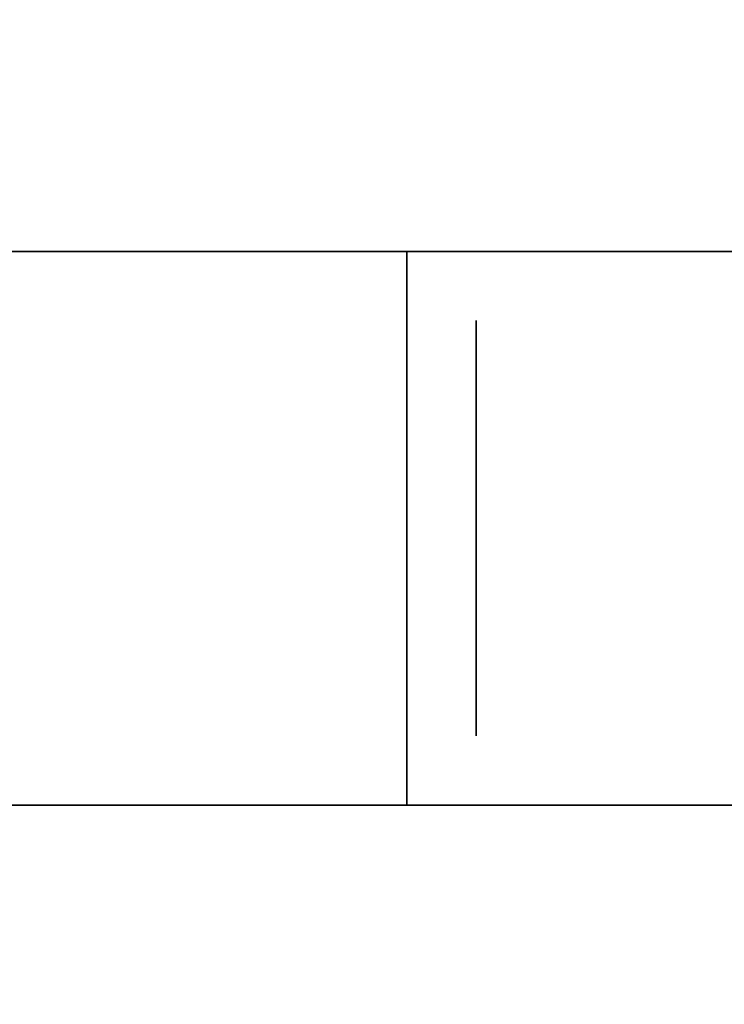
# Model space of a CAD drawing. Header units: millimetres. Extents: x 0 to 1524, y 0 to 1016.
# Tile 27 of 256: x 159.78 to 160.8, y 398.86 to 400.28. Entities that reach past the tile are written whole.
import ezdxf

# ---------------------------------------------------------------- set-up
doc = ezdxf.new("R2010")
doc.units = ezdxf.units.MM
doc.header["$LTSCALE"] = 83.82
doc.layers.get('0').update_dxf_attribs({"linetype": 'CONTINUOUS'})
doc.styles.get("Standard").update_dxf_attribs({"font": 'txt', "width": 0.8})
doc.dimstyles.new('DIMSTYLE_1', dxfattribs={"dimtxt": 15, "dimasz": 12, "dimexe": 0.18, "dimexo": 0.0625, "dimgap": 0.09, "dimtad": 1, "dimzin": 0, "dimdsep": 46, "dimtxsty": 'STANDARD', "dimblk": 'CLOSED', "dimblk1": 'CLOSED', "dimblk2": 'CLOSED', "dimcen": 0.09, "dimadec": 0, "dimazin": 0, "dimtp": 0.01, "dimtm": 0.01, "dimtfac": 1, "dimtofl": 0, "dimtmove": 0, "dimatfit": 3, "dimldrblk": 'CLOSED', "dimfxl": 1, "dimtolj": 1, "dimtzin": 0, "dimarcsym": 0})

# ---------------------------------------------------------------- blocks, each defined once
blk = doc.blocks.new('_CLOSED')
at = {"color": 0, "linetype": 'BYBLOCK'}
for p, q in [((0, 0), (-1, 0.20833)), ((-1, 0.20833), (-1, -0.20833)), ((-1, -0.20833), (0, 0)), ((-1, 0), (0, 0))]:
    blk.add_line(p, q, dxfattribs=at)
blk = doc.blocks.new('*D4')
at = {"color": 2, "linetype": 'CONTINUOUS'}
for p, q in [((230.4937, 451.2067), (62.2275, 451.2067)), ((63.2275, 451.2067), (63.2275, 415.0317)), ((63.2275, 378.8567), (63.2275, 415.0317)), ((168.9687, 378.8567), (62.2275, 378.8567))]:
    blk.add_line(p, q, dxfattribs=at)
at = {"color": 2, "linetype": 'CONTINUOUS', "xscale": 12, "yscale": 12, "zscale": 12}
for p, rotation in [((63.2275, 451.2067), 90), ((63.2275, 378.8567), 270)]:
    blk.add_blockref('_CLOSED', p, dxfattribs=dict(at, rotation=rotation))

msp = doc.modelspace()

# ---------------------------------------------------------------- linework, layer by layer
at = {"color": 6, "linetype": 'CONTINUOUS'}
for p, q in [((160.8437, 399.9467), (159.0437, 399.9467)), ((159.0437, 399.9467), (160.8876, 399.9467)), ((159.0437, 399.9467), (160.8437, 399.9467)), ((160.8876, 399.9467), (159.0437, 399.9467)), ((160.8437, 399.9467), (159.0437, 399.9467)), ((159.0437, 399.9467), (160.8876, 399.9467)), ((159.0437, 399.9467), (160.8437, 399.9467)), ((160.8876, 399.9467), (159.0437, 399.9467)), ((160.8437, 399.9467), (159.0437, 399.9467)), ((159.0437, 399.9467), (160.8876, 399.9467)), ((159.0437, 399.9467), (160.8437, 399.9467)), ((160.8876, 399.9467), (159.0437, 399.9467)), ((160.8437, 399.9467), (159.0437, 399.9467)), ((159.0437, 399.9467), (160.8876, 399.9467)), ((159.0437, 399.9467), (160.8437, 399.9467)), ((160.8876, 399.9467), (159.0437, 399.9467)), ((159.0437, 399.1467), (160.8437, 399.1467)), ((160.8876, 399.1467), (159.0437, 399.1467)), ((160.8437, 399.1467), (159.0437, 399.1467)), ((159.0437, 399.1467), (160.8876, 399.1467)), ((159.0437, 399.1467), (160.8437, 399.1467)), ((160.8876, 399.1467), (159.0437, 399.1467)), ((160.8437, 399.1467), (159.0437, 399.1467)), ((159.0437, 399.1467), (160.8876, 399.1467)), ((159.0437, 399.1467), (160.8437, 399.1467)), ((160.8876, 399.1467), (159.0437, 399.1467)), ((160.8437, 399.1467), (159.0437, 399.1467)), ((159.0437, 399.1467), (160.8876, 399.1467)), ((159.0437, 399.1467), (160.8437, 399.1467)), ((160.8876, 399.1467), (159.0437, 399.1467)), ((160.8437, 399.1467), (159.0437, 399.1467)), ((159.0437, 399.1467), (160.8876, 399.1467))]:
    msp.add_line(p, q, dxfattribs=at)
for points in [[(160.3437, 399.5467), (160.3437, 399.6243), (160.3437, 399.6991), (160.3437, 399.768), (160.3437, 399.8295), (160.3437, 399.879), (160.3437, 399.9159), (160.3437, 399.9388), (160.3437, 399.9467), (160.3437, 399.939), (160.3437, 399.9165), (160.3437, 399.8798), (160.3437, 399.8295), (160.3437, 399.7692), (160.3437, 399.7004), (160.3437, 399.6257), (160.3437, 399.5467)], [(160.3437, 399.5467), (160.3437, 399.6243), (160.3437, 399.6991), (160.3437, 399.768), (160.3437, 399.8295), (160.3437, 399.879), (160.3437, 399.9159), (160.3437, 399.9388), (160.3437, 399.9467), (160.3437, 399.939), (160.3437, 399.9165), (160.3437, 399.8798), (160.3437, 399.8295), (160.3437, 399.7692), (160.3437, 399.7004), (160.3437, 399.6257), (160.3437, 399.5467)], [(160.3437, 399.5467), (160.3437, 399.6243), (160.3437, 399.6991), (160.3437, 399.768), (160.3437, 399.8295), (160.3437, 399.879), (160.3437, 399.9159), (160.3437, 399.9388), (160.3437, 399.9467), (160.3437, 399.939), (160.3437, 399.9165), (160.3437, 399.8798), (160.3437, 399.8295), (160.3437, 399.7692), (160.3437, 399.7004), (160.3437, 399.6257), (160.3437, 399.5467)], [(160.3437, 399.5467), (160.3437, 399.6243), (160.3437, 399.6991), (160.3437, 399.768), (160.3437, 399.8295), (160.3437, 399.879), (160.3437, 399.9159), (160.3437, 399.9388), (160.3437, 399.9467), (160.3437, 399.939), (160.3437, 399.9165), (160.3437, 399.8798), (160.3437, 399.8295), (160.3437, 399.7692), (160.3437, 399.7004), (160.3437, 399.6257), (160.3437, 399.5467)], [(160.3437, 399.5467), (160.3437, 399.6243), (160.3437, 399.6991), (160.3437, 399.768), (160.3437, 399.8295), (160.3437, 399.879), (160.3437, 399.9159), (160.3437, 399.9388), (160.3437, 399.9467), (160.3437, 399.939), (160.3437, 399.9165), (160.3437, 399.8798), (160.3437, 399.8295), (160.3437, 399.7692), (160.3437, 399.7004), (160.3437, 399.6257), (160.3437, 399.5467)], [(160.3437, 399.5467), (160.3437, 399.6243), (160.3437, 399.6991), (160.3437, 399.768), (160.3437, 399.8295), (160.3437, 399.879), (160.3437, 399.9159), (160.3437, 399.9388), (160.3437, 399.9467), (160.3437, 399.939), (160.3437, 399.9165), (160.3437, 399.8798), (160.3437, 399.8295), (160.3437, 399.7692), (160.3437, 399.7004), (160.3437, 399.6257), (160.3437, 399.5467)], [(160.3437, 399.5467), (160.3437, 399.6243), (160.3437, 399.6991), (160.3437, 399.768), (160.3437, 399.8295), (160.3437, 399.879), (160.3437, 399.9159), (160.3437, 399.9388), (160.3437, 399.9467), (160.3437, 399.939), (160.3437, 399.9165), (160.3437, 399.8798), (160.3437, 399.8295), (160.3437, 399.7692), (160.3437, 399.7004), (160.3437, 399.6257), (160.3437, 399.5467)], [(160.3437, 399.5467), (160.3437, 399.6243), (160.3437, 399.6991), (160.3437, 399.768), (160.3437, 399.8295), (160.3437, 399.879), (160.3437, 399.9159), (160.3437, 399.9388), (160.3437, 399.9467), (160.3437, 399.939), (160.3437, 399.9165), (160.3437, 399.8798), (160.3437, 399.8295), (160.3437, 399.7692), (160.3437, 399.7004), (160.3437, 399.6257), (160.3437, 399.5467)], [(160.4437, 399.5467), (160.4437, 399.6049), (160.4437, 399.661), (160.4437, 399.7127), (160.4437, 399.7588), (160.4437, 399.7959), (160.4437, 399.8236), (160.4437, 399.8407), (160.4437, 399.8467), (160.4437, 399.8409), (160.4437, 399.824), (160.4437, 399.7965), (160.4437, 399.7588), (160.4437, 399.7135), (160.4437, 399.6619), (160.4437, 399.606), (160.4437, 399.5467)], [(160.4437, 399.5467), (160.4437, 399.6049), (160.4437, 399.661), (160.4437, 399.7127), (160.4437, 399.7588), (160.4437, 399.7959), (160.4437, 399.8236), (160.4437, 399.8407), (160.4437, 399.8467), (160.4437, 399.8409), (160.4437, 399.824), (160.4437, 399.7965), (160.4437, 399.7588), (160.4437, 399.7135), (160.4437, 399.6619), (160.4437, 399.606), (160.4437, 399.5467)], [(160.4437, 399.5467), (160.4437, 399.6049), (160.4437, 399.661), (160.4437, 399.7127), (160.4437, 399.7588), (160.4437, 399.7959), (160.4437, 399.8236), (160.4437, 399.8407), (160.4437, 399.8467), (160.4437, 399.8409), (160.4437, 399.824), (160.4437, 399.7965), (160.4437, 399.7588), (160.4437, 399.7135), (160.4437, 399.6619), (160.4437, 399.606), (160.4437, 399.5467)], [(160.4437, 399.5467), (160.4437, 399.6049), (160.4437, 399.661), (160.4437, 399.7127), (160.4437, 399.7588), (160.4437, 399.7959), (160.4437, 399.8236), (160.4437, 399.8407), (160.4437, 399.8467), (160.4437, 399.8409), (160.4437, 399.824), (160.4437, 399.7965), (160.4437, 399.7588), (160.4437, 399.7135), (160.4437, 399.6619), (160.4437, 399.606), (160.4437, 399.5467)], [(160.4437, 399.5467), (160.4437, 399.6049), (160.4437, 399.661), (160.4437, 399.7127), (160.4437, 399.7588), (160.4437, 399.7959), (160.4437, 399.8236), (160.4437, 399.8407), (160.4437, 399.8467), (160.4437, 399.8409), (160.4437, 399.824), (160.4437, 399.7965), (160.4437, 399.7588), (160.4437, 399.7135), (160.4437, 399.6619), (160.4437, 399.606), (160.4437, 399.5467)], [(160.4437, 399.5467), (160.4437, 399.6049), (160.4437, 399.661), (160.4437, 399.7127), (160.4437, 399.7588), (160.4437, 399.7959), (160.4437, 399.8236), (160.4437, 399.8407), (160.4437, 399.8467), (160.4437, 399.8409), (160.4437, 399.824), (160.4437, 399.7965), (160.4437, 399.7588), (160.4437, 399.7135), (160.4437, 399.6619), (160.4437, 399.606), (160.4437, 399.5467)], [(160.4437, 399.5467), (160.4437, 399.6049), (160.4437, 399.661), (160.4437, 399.7127), (160.4437, 399.7588), (160.4437, 399.7959), (160.4437, 399.8236), (160.4437, 399.8407), (160.4437, 399.8467), (160.4437, 399.8409), (160.4437, 399.824), (160.4437, 399.7965), (160.4437, 399.7588), (160.4437, 399.7135), (160.4437, 399.6619), (160.4437, 399.606), (160.4437, 399.5467)], [(160.4437, 399.5467), (160.4437, 399.6049), (160.4437, 399.661), (160.4437, 399.7127), (160.4437, 399.7588), (160.4437, 399.7959), (160.4437, 399.8236), (160.4437, 399.8407), (160.4437, 399.8467), (160.4437, 399.8409), (160.4437, 399.824), (160.4437, 399.7965), (160.4437, 399.7588), (160.4437, 399.7135), (160.4437, 399.6619), (160.4437, 399.606), (160.4437, 399.5467)], [(160.3437, 399.5467), (160.3437, 399.469), (160.3437, 399.3942), (160.3437, 399.3253), (160.3437, 399.2638), (160.3437, 399.2143), (160.3437, 399.1774), (160.3437, 399.1545), (160.3437, 399.1467), (160.3437, 399.1543), (160.3437, 399.1768), (160.3437, 399.2135), (160.3437, 399.2638), (160.3437, 399.3241), (160.3437, 399.3929), (160.3437, 399.4676), (160.3437, 399.5467)], [(160.3437, 399.5467), (160.3437, 399.469), (160.3437, 399.3942), (160.3437, 399.3253), (160.3437, 399.2638), (160.3437, 399.2143), (160.3437, 399.1774), (160.3437, 399.1545), (160.3437, 399.1467), (160.3437, 399.1543), (160.3437, 399.1768), (160.3437, 399.2135), (160.3437, 399.2638), (160.3437, 399.3241), (160.3437, 399.3929), (160.3437, 399.4676), (160.3437, 399.5467)], [(160.3437, 399.5467), (160.3437, 399.469), (160.3437, 399.3942), (160.3437, 399.3253), (160.3437, 399.2638), (160.3437, 399.2143), (160.3437, 399.1774), (160.3437, 399.1545), (160.3437, 399.1467), (160.3437, 399.1543), (160.3437, 399.1768), (160.3437, 399.2135), (160.3437, 399.2638), (160.3437, 399.3241), (160.3437, 399.3929), (160.3437, 399.4676), (160.3437, 399.5467)], [(160.3437, 399.5467), (160.3437, 399.469), (160.3437, 399.3942), (160.3437, 399.3253), (160.3437, 399.2638), (160.3437, 399.2143), (160.3437, 399.1774), (160.3437, 399.1545), (160.3437, 399.1467), (160.3437, 399.1543), (160.3437, 399.1768), (160.3437, 399.2135), (160.3437, 399.2638), (160.3437, 399.3241), (160.3437, 399.3929), (160.3437, 399.4676), (160.3437, 399.5467)], [(160.3437, 399.5467), (160.3437, 399.469), (160.3437, 399.3942), (160.3437, 399.3253), (160.3437, 399.2638), (160.3437, 399.2143), (160.3437, 399.1774), (160.3437, 399.1545), (160.3437, 399.1467), (160.3437, 399.1543), (160.3437, 399.1768), (160.3437, 399.2135), (160.3437, 399.2638), (160.3437, 399.3241), (160.3437, 399.3929), (160.3437, 399.4676), (160.3437, 399.5467)], [(160.3437, 399.5467), (160.3437, 399.469), (160.3437, 399.3942), (160.3437, 399.3253), (160.3437, 399.2638), (160.3437, 399.2143), (160.3437, 399.1774), (160.3437, 399.1545), (160.3437, 399.1467), (160.3437, 399.1543), (160.3437, 399.1768), (160.3437, 399.2135), (160.3437, 399.2638), (160.3437, 399.3241), (160.3437, 399.3929), (160.3437, 399.4676), (160.3437, 399.5467)], [(160.3437, 399.5467), (160.3437, 399.469), (160.3437, 399.3942), (160.3437, 399.3253), (160.3437, 399.2638), (160.3437, 399.2143), (160.3437, 399.1774), (160.3437, 399.1545), (160.3437, 399.1467), (160.3437, 399.1543), (160.3437, 399.1768), (160.3437, 399.2135), (160.3437, 399.2638), (160.3437, 399.3241), (160.3437, 399.3929), (160.3437, 399.4676), (160.3437, 399.5467)], [(160.3437, 399.5467), (160.3437, 399.469), (160.3437, 399.3942), (160.3437, 399.3253), (160.3437, 399.2638), (160.3437, 399.2143), (160.3437, 399.1774), (160.3437, 399.1545), (160.3437, 399.1467), (160.3437, 399.1543), (160.3437, 399.1768), (160.3437, 399.2135), (160.3437, 399.2638), (160.3437, 399.3241), (160.3437, 399.3929), (160.3437, 399.4676), (160.3437, 399.5467)], [(160.4437, 399.5467), (160.4437, 399.4884), (160.4437, 399.4323), (160.4437, 399.3806), (160.4437, 399.3345), (160.4437, 399.2974), (160.4437, 399.2697), (160.4437, 399.2526), (160.4437, 399.2467), (160.4437, 399.2524), (160.4437, 399.2693), (160.4437, 399.2968), (160.4437, 399.3345), (160.4437, 399.3798), (160.4437, 399.4314), (160.4437, 399.4874), (160.4437, 399.5467)], [(160.4437, 399.5467), (160.4437, 399.4884), (160.4437, 399.4323), (160.4437, 399.3806), (160.4437, 399.3345), (160.4437, 399.2974), (160.4437, 399.2697), (160.4437, 399.2526), (160.4437, 399.2467), (160.4437, 399.2524), (160.4437, 399.2693), (160.4437, 399.2968), (160.4437, 399.3345), (160.4437, 399.3798), (160.4437, 399.4314), (160.4437, 399.4874), (160.4437, 399.5467)], [(160.4437, 399.5467), (160.4437, 399.4884), (160.4437, 399.4323), (160.4437, 399.3806), (160.4437, 399.3345), (160.4437, 399.2974), (160.4437, 399.2697), (160.4437, 399.2526), (160.4437, 399.2467), (160.4437, 399.2524), (160.4437, 399.2693), (160.4437, 399.2968), (160.4437, 399.3345), (160.4437, 399.3798), (160.4437, 399.4314), (160.4437, 399.4874), (160.4437, 399.5467)], [(160.4437, 399.5467), (160.4437, 399.4884), (160.4437, 399.4323), (160.4437, 399.3806), (160.4437, 399.3345), (160.4437, 399.2974), (160.4437, 399.2697), (160.4437, 399.2526), (160.4437, 399.2467), (160.4437, 399.2524), (160.4437, 399.2693), (160.4437, 399.2968), (160.4437, 399.3345), (160.4437, 399.3798), (160.4437, 399.4314), (160.4437, 399.4874), (160.4437, 399.5467)], [(160.4437, 399.5467), (160.4437, 399.4884), (160.4437, 399.4323), (160.4437, 399.3806), (160.4437, 399.3345), (160.4437, 399.2974), (160.4437, 399.2697), (160.4437, 399.2526), (160.4437, 399.2467), (160.4437, 399.2524), (160.4437, 399.2693), (160.4437, 399.2968), (160.4437, 399.3345), (160.4437, 399.3798), (160.4437, 399.4314), (160.4437, 399.4874), (160.4437, 399.5467)], [(160.4437, 399.5467), (160.4437, 399.4884), (160.4437, 399.4323), (160.4437, 399.3806), (160.4437, 399.3345), (160.4437, 399.2974), (160.4437, 399.2697), (160.4437, 399.2526), (160.4437, 399.2467), (160.4437, 399.2524), (160.4437, 399.2693), (160.4437, 399.2968), (160.4437, 399.3345), (160.4437, 399.3798), (160.4437, 399.4314), (160.4437, 399.4874), (160.4437, 399.5467)], [(160.4437, 399.5467), (160.4437, 399.4884), (160.4437, 399.4323), (160.4437, 399.3806), (160.4437, 399.3345), (160.4437, 399.2974), (160.4437, 399.2697), (160.4437, 399.2526), (160.4437, 399.2467), (160.4437, 399.2524), (160.4437, 399.2693), (160.4437, 399.2968), (160.4437, 399.3345), (160.4437, 399.3798), (160.4437, 399.4314), (160.4437, 399.4874), (160.4437, 399.5467)], [(160.4437, 399.5467), (160.4437, 399.4884), (160.4437, 399.4323), (160.4437, 399.3806), (160.4437, 399.3345), (160.4437, 399.2974), (160.4437, 399.2697), (160.4437, 399.2526), (160.4437, 399.2467), (160.4437, 399.2524), (160.4437, 399.2693), (160.4437, 399.2968), (160.4437, 399.3345), (160.4437, 399.3798), (160.4437, 399.4314), (160.4437, 399.4874), (160.4437, 399.5467)]]:
    msp.add_lwpolyline(points, dxfattribs=at)

# ---------------------------------------------------------------- dimensions: what is measured, and where the dimension line sits
at = {"color": 2, "linetype": 'CONTINUOUS'}
dim = msp.add_linear_dim(base=(63.2275, 451.2067), p1=(168.9687, 378.8567), p2=(230.4937, 451.2067), angle=90, dimstyle='DIMSTYLE_1', dxfattribs=at)
dim.commit()
dim.dimension.update_dxf_attribs({"geometry": '*D4', "text_midpoint": (59.4775, 385.0317), "dimtype": 160})

doc.saveas('drawing.dxf')
